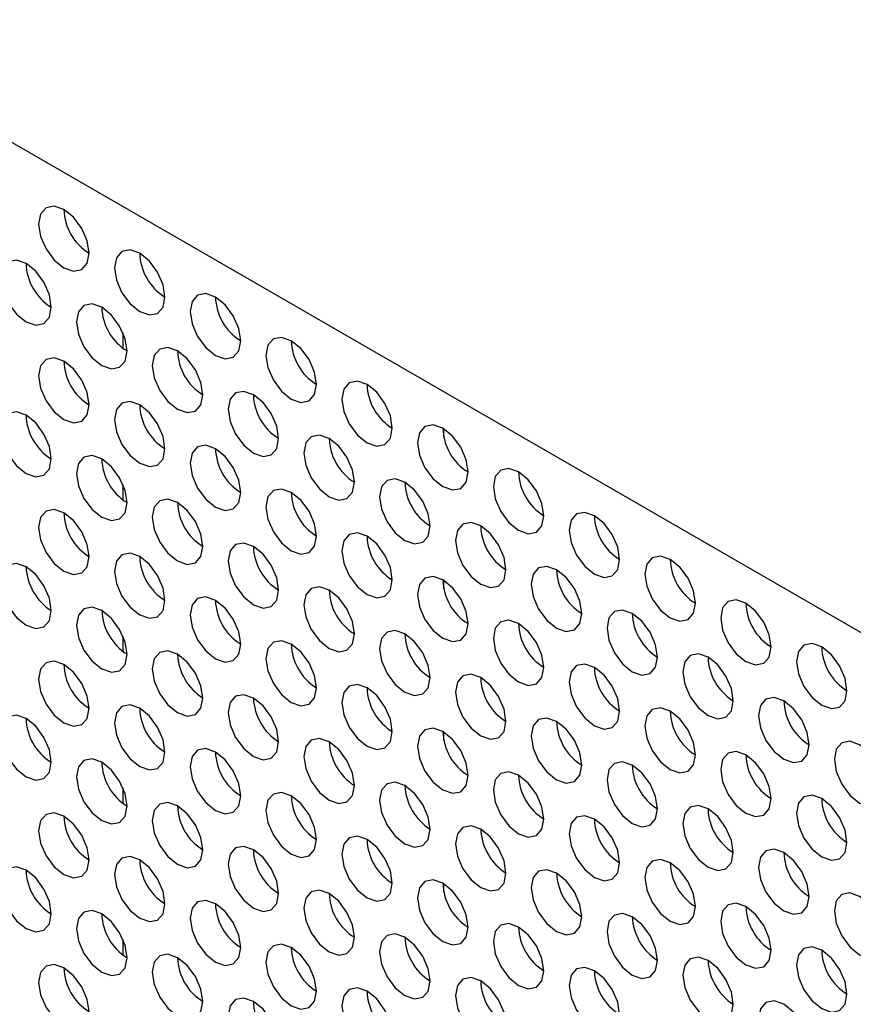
# Model space of a CAD drawing. Header units: millimetres. Extents: x 256 to 1374, y 313 to 1176.
# Tile 141 of 212: x 1072 to 1080, y 955 to 964. Entities that reach past the tile are written whole.
import ezdxf

# ---------------------------------------------------------------- set-up
doc = ezdxf.new("R2010")
doc.units = ezdxf.units.MM

msp = doc.modelspace()

# ---------------------------------------------------------------- linework, layer by layer
at = {"color": 7, "linetype": 'Continuous', "lineweight": 30}
for p, q in [((1097.0967, 948.0876), (1053.916, 973.0153)), ((1075.8458, 959.9334), (1075.8458, 960.0095)), ((1075.8458, 958.5181), (1075.8458, 958.5941)), ((1075.8458, 957.1028), (1075.8458, 957.1788)), ((1075.8458, 955.6874), (1075.8458, 955.7635))]:
    msp.add_line(p, q, dxfattribs=at)
at = {"color": 8, "linetype": 'Continuous', "lineweight": 30}
for p, q in [((1072.8523, 960.7614), (1072.8523, 960.9056)), ((1072.8523, 959.346), (1072.8523, 959.4902)), ((1072.8523, 957.9307), (1072.8523, 958.0749)), ((1072.8523, 956.5154), (1072.8523, 956.6596)), ((1072.8523, 955.1), (1072.8523, 955.2442))]:
    msp.add_line(p, q, dxfattribs=at)
at = {"color": 7, "linetype": 'Continuous', "lineweight": 30, "flags": 128}
for points in [[(1072.5365, 961.6479), (1072.5186, 961.7624), (1072.4675, 961.8802), (1072.391, 961.9834), (1072.3008, 962.0562), (1072.2106, 962.0875), (1072.1341, 962.0726), (1072.083, 962.0138), (1072.0651, 961.92), (1072.083, 961.8055), (1072.1341, 961.6877), (1072.2106, 961.5846), (1072.3008, 961.5118), (1072.391, 961.4804), (1072.4675, 961.4953), (1072.5186, 961.5541), (1072.5365, 961.6479)], [(1073.2436, 961.2397), (1073.2257, 961.3542), (1073.1746, 961.472), (1073.0981, 961.5752), (1073.0079, 961.6479), (1072.9177, 961.6793), (1072.8412, 961.6644), (1072.7901, 961.6056), (1072.7722, 961.5118), (1072.7901, 961.3973), (1072.8412, 961.2795), (1072.9177, 961.1764), (1073.0079, 961.1036), (1073.0981, 961.0722), (1073.1746, 961.0871), (1073.2257, 961.1459), (1073.2436, 961.2397)], [(1072.1829, 961.1443), (1072.165, 961.2589), (1072.1139, 961.3767), (1072.0374, 961.4798), (1071.9472, 961.5526), (1071.857, 961.5839), (1071.7806, 961.5691), (1071.7295, 961.5103), (1071.7115, 961.4165), (1071.7295, 961.302), (1071.7806, 961.1842), (1071.857, 961.081), (1071.9472, 961.0082), (1072.0374, 960.9769), (1072.1139, 960.9917), (1072.165, 961.0505), (1072.1829, 961.1443)], [(1073.9507, 960.8315), (1073.9328, 960.946), (1073.8817, 961.0638), (1073.8052, 961.167), (1073.715, 961.2397), (1073.6248, 961.2711), (1073.5483, 961.2562), (1073.4972, 961.1974), (1073.4793, 961.1036), (1073.4972, 960.9891), (1073.5483, 960.8713), (1073.6248, 960.7682), (1073.715, 960.6954), (1073.8052, 960.664), (1073.8817, 960.6789), (1073.9328, 960.7377), (1073.9507, 960.8315)], [(1072.89, 960.7361), (1072.8721, 960.8507), (1072.821, 960.9684), (1072.7445, 961.0716), (1072.6543, 961.1444), (1072.5641, 961.1757), (1072.4877, 961.1609), (1072.4366, 961.1021), (1072.4186, 961.0083), (1072.4366, 960.8938), (1072.4877, 960.776), (1072.5641, 960.6728), (1072.6543, 960.6), (1072.7445, 960.5687), (1072.821, 960.5835), (1072.8721, 960.6423), (1072.89, 960.7361)], [(1074.6578, 960.4233), (1074.6399, 960.5378), (1074.5888, 960.6556), (1074.5123, 960.7587), (1074.4221, 960.8315), (1074.3319, 960.8629), (1074.2554, 960.848), (1074.2044, 960.7892), (1074.1864, 960.6954), (1074.2044, 960.5809), (1074.2554, 960.4631), (1074.3319, 960.36), (1074.4221, 960.2872), (1074.5123, 960.2558), (1074.5888, 960.2707), (1074.6399, 960.3295), (1074.6578, 960.4233)], [(1073.5972, 960.3279), (1073.5792, 960.4424), (1073.5281, 960.5602), (1073.4517, 960.6634), (1073.3615, 960.7362), (1073.2713, 960.7675), (1073.1948, 960.7527), (1073.1437, 960.6939), (1073.1258, 960.6001), (1073.1437, 960.4855), (1073.1948, 960.3678), (1073.2713, 960.2646), (1073.3615, 960.1918), (1073.4517, 960.1605), (1073.5281, 960.1753), (1073.5792, 960.2341), (1073.5972, 960.3279)], [(1072.5365, 960.2326), (1072.5186, 960.3471), (1072.4675, 960.4649), (1072.391, 960.568), (1072.3008, 960.6408), (1072.2106, 960.6722), (1072.1341, 960.6573), (1072.083, 960.5985), (1072.0651, 960.5047), (1072.083, 960.3902), (1072.1341, 960.2724), (1072.2106, 960.1692), (1072.3008, 960.0965), (1072.391, 960.0651), (1072.4675, 960.08), (1072.5186, 960.1388), (1072.5365, 960.2326)], [(1075.3649, 960.0151), (1075.347, 960.1296), (1075.2959, 960.2474), (1075.2194, 960.3505), (1075.1292, 960.4233), (1075.039, 960.4547), (1074.9626, 960.4398), (1074.9115, 960.381), (1074.8935, 960.2872), (1074.9115, 960.1727), (1074.9626, 960.0549), (1075.039, 959.9518), (1075.1292, 959.879), (1075.2194, 959.8476), (1075.2959, 959.8625), (1075.347, 959.9213), (1075.3649, 960.0151)], [(1074.3043, 959.9197), (1074.2863, 960.0342), (1074.2352, 960.152), (1074.1588, 960.2552), (1074.0686, 960.328), (1073.9784, 960.3593), (1073.9019, 960.3445), (1073.8508, 960.2857), (1073.8329, 960.1919), (1073.8508, 960.0773), (1073.9019, 959.9595), (1073.9784, 959.8564), (1074.0686, 959.7836), (1074.1588, 959.7523), (1074.2352, 959.7671), (1074.2863, 959.8259), (1074.3043, 959.9197)], [(1073.2436, 959.8244), (1073.2257, 959.9389), (1073.1746, 960.0567), (1073.0981, 960.1598), (1073.0079, 960.2326), (1072.9177, 960.264), (1072.8412, 960.2491), (1072.7901, 960.1903), (1072.7722, 960.0965), (1072.7901, 959.982), (1072.8412, 959.8642), (1072.9177, 959.761), (1073.0079, 959.6882), (1073.0981, 959.6569), (1073.1746, 959.6718), (1073.2257, 959.7306), (1073.2436, 959.8244)], [(1072.1829, 959.729), (1072.165, 959.8435), (1072.1139, 959.9613), (1072.0374, 960.0645), (1071.9472, 960.1372), (1071.857, 960.1686), (1071.7806, 960.1537), (1071.7295, 960.0949), (1071.7115, 960.0011), (1071.7295, 959.8866), (1071.7806, 959.7688), (1071.857, 959.6657), (1071.9472, 959.5929), (1072.0374, 959.5615), (1072.1139, 959.5764), (1072.165, 959.6352), (1072.1829, 959.729)], [(1076.072, 959.6069), (1076.0541, 959.7214), (1076.003, 959.8392), (1075.9265, 959.9423), (1075.8363, 960.0151), (1075.7461, 960.0465), (1075.6697, 960.0316), (1075.6186, 959.9728), (1075.6006, 959.879), (1075.6186, 959.7645), (1075.6697, 959.6467), (1075.7461, 959.5436), (1075.8363, 959.4708), (1075.9265, 959.4394), (1076.003, 959.4543), (1076.0541, 959.5131), (1076.072, 959.6069)], [(1075.0114, 959.5115), (1074.9934, 959.626), (1074.9423, 959.7438), (1074.8659, 959.847), (1074.7757, 959.9198), (1074.6855, 959.9511), (1074.609, 959.9363), (1074.5579, 959.8775), (1074.54, 959.7837), (1074.5579, 959.6691), (1074.609, 959.5513), (1074.6855, 959.4482), (1074.7757, 959.3754), (1074.8659, 959.3441), (1074.9423, 959.3589), (1074.9934, 959.4177), (1075.0114, 959.5115)], [(1073.9507, 959.4162), (1073.9328, 959.5307), (1073.8817, 959.6485), (1073.8052, 959.7516), (1073.715, 959.8244), (1073.6248, 959.8558), (1073.5483, 959.8409), (1073.4972, 959.7821), (1073.4793, 959.6883), (1073.4972, 959.5738), (1073.5483, 959.456), (1073.6248, 959.3528), (1073.715, 959.28), (1073.8052, 959.2487), (1073.8817, 959.2636), (1073.9328, 959.3224), (1073.9507, 959.4162)], [(1072.89, 959.3208), (1072.8721, 959.4353), (1072.821, 959.5531), (1072.7445, 959.6563), (1072.6543, 959.729), (1072.5641, 959.7604), (1072.4877, 959.7455), (1072.4366, 959.6867), (1072.4186, 959.5929), (1072.4366, 959.4784), (1072.4877, 959.3606), (1072.5641, 959.2575), (1072.6543, 959.1847), (1072.7445, 959.1533), (1072.821, 959.1682), (1072.8721, 959.227), (1072.89, 959.3208)], [(1076.7791, 959.1987), (1076.7612, 959.3132), (1076.7101, 959.431), (1076.6336, 959.5341), (1076.5434, 959.6069), (1076.4532, 959.6383), (1076.3768, 959.6234), (1076.3257, 959.5646), (1076.3077, 959.4708), (1076.3257, 959.3563), (1076.3768, 959.2385), (1076.4532, 959.1354), (1076.5434, 959.0626), (1076.6336, 959.0312), (1076.7101, 959.0461), (1076.7612, 959.1049), (1076.7791, 959.1987)], [(1075.7185, 959.1033), (1075.7005, 959.2178), (1075.6494, 959.3356), (1075.573, 959.4388), (1075.4828, 959.5116), (1075.3926, 959.5429), (1075.3161, 959.5281), (1075.265, 959.4693), (1075.2471, 959.3755), (1075.265, 959.2609), (1075.3161, 959.1431), (1075.3926, 959.04), (1075.4828, 958.9672), (1075.573, 958.9359), (1075.6494, 958.9507), (1075.7005, 959.0095), (1075.7185, 959.1033)], [(1074.6578, 959.008), (1074.6399, 959.1225), (1074.5888, 959.2403), (1074.5123, 959.3434), (1074.4221, 959.4162), (1074.3319, 959.4476), (1074.2554, 959.4327), (1074.2044, 959.3739), (1074.1864, 959.2801), (1074.2044, 959.1656), (1074.2554, 959.0478), (1074.3319, 958.9446), (1074.4221, 958.8718), (1074.5123, 958.8405), (1074.5888, 958.8553), (1074.6399, 958.9142), (1074.6578, 959.008)], [(1073.5972, 958.9126), (1073.5792, 959.0271), (1073.5281, 959.1449), (1073.4517, 959.2481), (1073.3615, 959.3208), (1073.2713, 959.3522), (1073.1948, 959.3373), (1073.1437, 959.2785), (1073.1258, 959.1847), (1073.1437, 959.0702), (1073.1948, 958.9524), (1073.2713, 958.8493), (1073.3615, 958.7765), (1073.4517, 958.7451), (1073.5281, 958.76), (1073.5792, 958.8188), (1073.5972, 958.9126)], [(1072.5365, 958.8172), (1072.5186, 958.9317), (1072.4675, 959.0495), (1072.391, 959.1527), (1072.3008, 959.2255), (1072.2106, 959.2568), (1072.1341, 959.242), (1072.083, 959.1832), (1072.0651, 959.0894), (1072.083, 958.9748), (1072.1341, 958.857), (1072.2106, 958.7539), (1072.3008, 958.6811), (1072.391, 958.6498), (1072.4675, 958.6646), (1072.5186, 958.7234), (1072.5365, 958.8172)], [(1077.4862, 958.7905), (1077.4683, 958.905), (1077.4172, 959.0228), (1077.3407, 959.1259), (1077.2505, 959.1987), (1077.1603, 959.2301), (1077.0839, 959.2152), (1077.0328, 959.1564), (1077.0148, 959.0626), (1077.0328, 958.9481), (1077.0839, 958.8303), (1077.1603, 958.7272), (1077.2505, 958.6544), (1077.3407, 958.623), (1077.4172, 958.6379), (1077.4683, 958.6967), (1077.4862, 958.7905)], [(1076.4256, 958.6951), (1076.4076, 958.8096), (1076.3565, 958.9274), (1076.2801, 959.0306), (1076.1899, 959.1034), (1076.0997, 959.1347), (1076.0232, 959.1199), (1075.9721, 959.0611), (1075.9542, 958.9672), (1075.9721, 958.8527), (1076.0232, 958.7349), (1076.0997, 958.6318), (1076.1899, 958.559), (1076.2801, 958.5276), (1076.3565, 958.5425), (1076.4076, 958.6013), (1076.4256, 958.6951)], [(1075.3649, 958.5997), (1075.347, 958.7143), (1075.2959, 958.8321), (1075.2194, 958.9352), (1075.1292, 959.008), (1075.039, 959.0393), (1074.9626, 959.0245), (1074.9115, 958.9657), (1074.8935, 958.8719), (1074.9115, 958.7574), (1074.9626, 958.6396), (1075.039, 958.5364), (1075.1292, 958.4636), (1075.2194, 958.4323), (1075.2959, 958.4471), (1075.347, 958.5059), (1075.3649, 958.5997)], [(1074.3043, 958.5044), (1074.2863, 958.6189), (1074.2352, 958.7367), (1074.1588, 958.8398), (1074.0686, 958.9126), (1073.9784, 958.944), (1073.9019, 958.9291), (1073.8508, 958.8703), (1073.8329, 958.7765), (1073.8508, 958.662), (1073.9019, 958.5442), (1073.9784, 958.4411), (1074.0686, 958.3683), (1074.1588, 958.3369), (1074.2352, 958.3518), (1074.2863, 958.4106), (1074.3043, 958.5044)], [(1073.2436, 958.409), (1073.2257, 958.5235), (1073.1746, 958.6413), (1073.0981, 958.7445), (1073.0079, 958.8173), (1072.9177, 958.8486), (1072.8412, 958.8338), (1072.7901, 958.775), (1072.7722, 958.6812), (1072.7901, 958.5666), (1072.8412, 958.4488), (1072.9177, 958.3457), (1073.0079, 958.2729), (1073.0981, 958.2416), (1073.1746, 958.2564), (1073.2257, 958.3152), (1073.2436, 958.409)], [(1072.1829, 958.3137), (1072.165, 958.4282), (1072.1139, 958.546), (1072.0374, 958.6491), (1071.9472, 958.7219), (1071.857, 958.7533), (1071.7806, 958.7384), (1071.7295, 958.6796), (1071.7115, 958.5858), (1071.7295, 958.4713), (1071.7806, 958.3535), (1071.857, 958.2503), (1071.9472, 958.1776), (1072.0374, 958.1462), (1072.1139, 958.1611), (1072.165, 958.2199), (1072.1829, 958.3137)], [(1078.1933, 958.3823), (1078.1754, 958.4968), (1078.1243, 958.6146), (1078.0478, 958.7177), (1077.9576, 958.7905), (1077.8674, 958.8219), (1077.791, 958.807), (1077.7399, 958.7482), (1077.7219, 958.6544), (1077.7399, 958.5399), (1077.791, 958.4221), (1077.8674, 958.3189), (1077.9576, 958.2462), (1078.0478, 958.2148), (1078.1243, 958.2297), (1078.1754, 958.2885), (1078.1933, 958.3823)], [(1077.1327, 958.2869), (1077.1147, 958.4014), (1077.0637, 958.5192), (1076.9872, 958.6224), (1076.897, 958.6952), (1076.8068, 958.7265), (1076.7303, 958.7117), (1076.6792, 958.6528), (1076.6613, 958.559), (1076.6792, 958.4445), (1076.7303, 958.3267), (1076.8068, 958.2236), (1076.897, 958.1508), (1076.9872, 958.1194), (1077.0637, 958.1343), (1077.1147, 958.1931), (1077.1327, 958.2869)], [(1076.072, 958.1915), (1076.0541, 958.3061), (1076.003, 958.4239), (1075.9265, 958.527), (1075.8363, 958.5998), (1075.7461, 958.6311), (1075.6697, 958.6163), (1075.6186, 958.5575), (1075.6006, 958.4637), (1075.6186, 958.3492), (1075.6697, 958.2314), (1075.7461, 958.1282), (1075.8363, 958.0554), (1075.9265, 958.0241), (1076.003, 958.0389), (1076.0541, 958.0977), (1076.072, 958.1915)], [(1075.0114, 958.0962), (1074.9934, 958.2107), (1074.9423, 958.3285), (1074.8659, 958.4316), (1074.7757, 958.5044), (1074.6855, 958.5358), (1074.609, 958.5209), (1074.5579, 958.4621), (1074.54, 958.3683), (1074.5579, 958.2538), (1074.609, 958.136), (1074.6855, 958.0329), (1074.7757, 957.9601), (1074.8659, 957.9287), (1074.9423, 957.9436), (1074.9934, 958.0024), (1075.0114, 958.0962)], [(1073.9507, 958.0008), (1073.9328, 958.1153), (1073.8817, 958.2331), (1073.8052, 958.3363), (1073.715, 958.4091), (1073.6248, 958.4404), (1073.5483, 958.4256), (1073.4972, 958.3668), (1073.4793, 958.273), (1073.4972, 958.1584), (1073.5483, 958.0406), (1073.6248, 957.9375), (1073.715, 957.8647), (1073.8052, 957.8334), (1073.8817, 957.8482), (1073.9328, 957.907), (1073.9507, 958.0008)], [(1078.9005, 957.9741), (1078.8825, 958.0886), (1078.8314, 958.2064), (1078.755, 958.3095), (1078.6648, 958.3823), (1078.5746, 958.4137), (1078.4981, 958.3988), (1078.447, 958.34), (1078.4291, 958.2462), (1078.447, 958.1317), (1078.4981, 958.0139), (1078.5746, 957.9107), (1078.6648, 957.838), (1078.755, 957.8066), (1078.8314, 957.8215), (1078.8825, 957.8803), (1078.9005, 957.9741)], [(1072.89, 957.9055), (1072.8721, 958.02), (1072.821, 958.1378), (1072.7445, 958.2409), (1072.6543, 958.3137), (1072.5641, 958.3451), (1072.4877, 958.3302), (1072.4366, 958.2714), (1072.4186, 958.1776), (1072.4366, 958.0631), (1072.4877, 957.9453), (1072.5641, 957.8421), (1072.6543, 957.7693), (1072.7445, 957.738), (1072.821, 957.7528), (1072.8721, 957.8117), (1072.89, 957.9055)], [(1077.8398, 957.8787), (1077.8219, 957.9932), (1077.7708, 958.111), (1077.6943, 958.2142), (1077.6041, 958.287), (1077.5139, 958.3183), (1077.4374, 958.3035), (1077.3863, 958.2446), (1077.3684, 958.1508), (1077.3863, 958.0363), (1077.4374, 957.9185), (1077.5139, 957.8154), (1077.6041, 957.7426), (1077.6943, 957.7112), (1077.7708, 957.7261), (1077.8219, 957.7849), (1077.8398, 957.8787)], [(1076.7791, 957.7833), (1076.7612, 957.8979), (1076.7101, 958.0157), (1076.6336, 958.1188), (1076.5434, 958.1916), (1076.4532, 958.2229), (1076.3768, 958.2081), (1076.3257, 958.1493), (1076.3077, 958.0555), (1076.3257, 957.941), (1076.3768, 957.8232), (1076.4532, 957.72), (1076.5434, 957.6472), (1076.6336, 957.6159), (1076.7101, 957.6307), (1076.7612, 957.6895), (1076.7791, 957.7833)], [(1075.7185, 957.688), (1075.7005, 957.8025), (1075.6494, 957.9203), (1075.573, 958.0234), (1075.4828, 958.0962), (1075.3926, 958.1276), (1075.3161, 958.1127), (1075.265, 958.0539), (1075.2471, 957.9601), (1075.265, 957.8456), (1075.3161, 957.7278), (1075.3926, 957.6247), (1075.4828, 957.5519), (1075.573, 957.5205), (1075.6494, 957.5354), (1075.7005, 957.5942), (1075.7185, 957.688)], [(1074.6578, 957.5926), (1074.6399, 957.7071), (1074.5888, 957.8249), (1074.5123, 957.9281), (1074.4221, 958.0009), (1074.3319, 958.0322), (1074.2554, 958.0174), (1074.2044, 957.9586), (1074.1864, 957.8648), (1074.2044, 957.7502), (1074.2554, 957.6324), (1074.3319, 957.5293), (1074.4221, 957.4565), (1074.5123, 957.4252), (1074.5888, 957.44), (1074.6399, 957.4988), (1074.6578, 957.5926)], [(1073.5972, 957.4973), (1073.5792, 957.6118), (1073.5281, 957.7296), (1073.4517, 957.8327), (1073.3615, 957.9055), (1073.2713, 957.9369), (1073.1948, 957.922), (1073.1437, 957.8632), (1073.1258, 957.7694), (1073.1437, 957.6549), (1073.1948, 957.5371), (1073.2713, 957.4339), (1073.3615, 957.3611), (1073.4517, 957.3298), (1073.5281, 957.3446), (1073.5792, 957.4035), (1073.5972, 957.4973)], [(1079.6076, 957.5659), (1079.5896, 957.6804), (1079.5385, 957.7982), (1079.4621, 957.9013), (1079.3719, 957.9741), (1079.2817, 958.0055), (1079.2052, 957.9906), (1079.1541, 957.9318), (1079.1362, 957.838), (1079.1541, 957.7235), (1079.2052, 957.6057), (1079.2817, 957.5025), (1079.3719, 957.4298), (1079.4621, 957.3984), (1079.5385, 957.4133), (1079.5896, 957.4721), (1079.6076, 957.5659)], [(1072.5365, 957.4019), (1072.5186, 957.5164), (1072.4675, 957.6342), (1072.391, 957.7374), (1072.3008, 957.8101), (1072.2106, 957.8415), (1072.1341, 957.8266), (1072.083, 957.7678), (1072.0651, 957.674), (1072.083, 957.5595), (1072.1341, 957.4417), (1072.2106, 957.3386), (1072.3008, 957.2658), (1072.391, 957.2344), (1072.4675, 957.2493), (1072.5186, 957.3081), (1072.5365, 957.4019)], [(1078.5469, 957.4705), (1078.529, 957.585), (1078.4779, 957.7028), (1078.4014, 957.806), (1078.3112, 957.8788), (1078.221, 957.9101), (1078.1445, 957.8952), (1078.0934, 957.8364), (1078.0755, 957.7426), (1078.0934, 957.6281), (1078.1445, 957.5103), (1078.221, 957.4072), (1078.3112, 957.3344), (1078.4014, 957.303), (1078.4779, 957.3179), (1078.529, 957.3767), (1078.5469, 957.4705)], [(1077.4862, 957.3751), (1077.4683, 957.4897), (1077.4172, 957.6075), (1077.3407, 957.7106), (1077.2505, 957.7834), (1077.1603, 957.8147), (1077.0839, 957.7999), (1077.0328, 957.7411), (1077.0148, 957.6473), (1077.0328, 957.5328), (1077.0839, 957.415), (1077.1603, 957.3118), (1077.2505, 957.239), (1077.3407, 957.2077), (1077.4172, 957.2225), (1077.4683, 957.2813), (1077.4862, 957.3751)], [(1076.4256, 957.2798), (1076.4076, 957.3943), (1076.3565, 957.5121), (1076.2801, 957.6152), (1076.1899, 957.688), (1076.0997, 957.7194), (1076.0232, 957.7045), (1075.9721, 957.6457), (1075.9542, 957.5519), (1075.9721, 957.4374), (1076.0232, 957.3196), (1076.0997, 957.2165), (1076.1899, 957.1437), (1076.2801, 957.1123), (1076.3565, 957.1272), (1076.4076, 957.186), (1076.4256, 957.2798)], [(1075.3649, 957.1844), (1075.347, 957.2989), (1075.2959, 957.4167), (1075.2194, 957.5199), (1075.1292, 957.5927), (1075.039, 957.624), (1074.9626, 957.6092), (1074.9115, 957.5504), (1074.8935, 957.4565), (1074.9115, 957.342), (1074.9626, 957.2242), (1075.039, 957.1211), (1075.1292, 957.0483), (1075.2194, 957.0169), (1075.2959, 957.0318), (1075.347, 957.0906), (1075.3649, 957.1844)], [(1074.3043, 957.089), (1074.2863, 957.2036), (1074.2352, 957.3214), (1074.1588, 957.4245), (1074.0686, 957.4973), (1073.9784, 957.5287), (1073.9019, 957.5138), (1073.8508, 957.455), (1073.8329, 957.3612), (1073.8508, 957.2467), (1073.9019, 957.1289), (1073.9784, 957.0257), (1074.0686, 956.9529), (1074.1588, 956.9216), (1074.2352, 956.9364), (1074.2863, 956.9952), (1074.3043, 957.089)], [(1079.254, 957.0623), (1079.2361, 957.1768), (1079.185, 957.2946), (1079.1085, 957.3978), (1079.0183, 957.4705), (1078.9281, 957.5019), (1078.8516, 957.487), (1078.8005, 957.4282), (1078.7826, 957.3344), (1078.8005, 957.2199), (1078.8516, 957.1021), (1078.9281, 956.999), (1079.0183, 956.9262), (1079.1085, 956.8948), (1079.185, 956.9097), (1079.2361, 956.9685), (1079.254, 957.0623)], [(1073.2436, 956.9937), (1073.2257, 957.1082), (1073.1746, 957.226), (1073.0981, 957.3291), (1073.0079, 957.4019), (1072.9177, 957.4333), (1072.8412, 957.4184), (1072.7901, 957.3596), (1072.7722, 957.2658), (1072.7901, 957.1513), (1072.8412, 957.0335), (1072.9177, 956.9304), (1073.0079, 956.8576), (1073.0981, 956.8262), (1073.1746, 956.8411), (1073.2257, 956.8999), (1073.2436, 956.9937)], [(1078.1933, 956.9669), (1078.1754, 957.0815), (1078.1243, 957.1992), (1078.0478, 957.3024), (1077.9576, 957.3752), (1077.8674, 957.4065), (1077.791, 957.3917), (1077.7399, 957.3329), (1077.7219, 957.2391), (1077.7399, 957.1246), (1077.791, 957.0068), (1077.8674, 956.9036), (1077.9576, 956.8308), (1078.0478, 956.7995), (1078.1243, 956.8143), (1078.1754, 956.8731), (1078.1933, 956.9669)], [(1072.1829, 956.8983), (1072.165, 957.0128), (1072.1139, 957.1306), (1072.0374, 957.2338), (1071.9472, 957.3066), (1071.857, 957.3379), (1071.7806, 957.3231), (1071.7295, 957.2643), (1071.7115, 957.1705), (1071.7295, 957.0559), (1071.7806, 956.9381), (1071.857, 956.835), (1071.9472, 956.7622), (1072.0374, 956.7309), (1072.1139, 956.7457), (1072.165, 956.8045), (1072.1829, 956.8983)], [(1077.1327, 956.8716), (1077.1147, 956.9861), (1077.0637, 957.1039), (1076.9872, 957.207), (1076.897, 957.2798), (1076.8068, 957.3112), (1076.7303, 957.2963), (1076.6792, 957.2375), (1076.6613, 957.1437), (1076.6792, 957.0292), (1076.7303, 956.9114), (1076.8068, 956.8082), (1076.897, 956.7355), (1076.9872, 956.7041), (1077.0637, 956.719), (1077.1147, 956.7778), (1077.1327, 956.8716)], [(1076.072, 956.7762), (1076.0541, 956.8907), (1076.003, 957.0085), (1075.9265, 957.1117), (1075.8363, 957.1845), (1075.7461, 957.2158), (1075.6697, 957.201), (1075.6186, 957.1421), (1075.6006, 957.0483), (1075.6186, 956.9338), (1075.6697, 956.816), (1075.7461, 956.7129), (1075.8363, 956.6401), (1075.9265, 956.6087), (1076.003, 956.6236), (1076.0541, 956.6824), (1076.072, 956.7762)], [(1075.0114, 956.6808), (1074.9934, 956.7954), (1074.9423, 956.9132), (1074.8659, 957.0163), (1074.7757, 957.0891), (1074.6855, 957.1204), (1074.609, 957.1056), (1074.5579, 957.0468), (1074.54, 956.953), (1074.5579, 956.8385), (1074.609, 956.7207), (1074.6855, 956.6175), (1074.7757, 956.5447), (1074.8659, 956.5134), (1074.9423, 956.5282), (1074.9934, 956.587), (1075.0114, 956.6808)], [(1073.9507, 956.5855), (1073.9328, 956.7), (1073.8817, 956.8178), (1073.8052, 956.9209), (1073.715, 956.9937), (1073.6248, 957.0251), (1073.5483, 957.0102), (1073.4972, 956.9514), (1073.4793, 956.8576), (1073.4972, 956.7431), (1073.5483, 956.6253), (1073.6248, 956.5222), (1073.715, 956.4494), (1073.8052, 956.418), (1073.8817, 956.4329), (1073.9328, 956.4917), (1073.9507, 956.5855)], [(1079.9611, 956.6541), (1079.9432, 956.7686), (1079.8921, 956.8864), (1079.8156, 956.9895), (1079.7254, 957.0623), (1079.6352, 957.0937), (1079.5587, 957.0788), (1079.5077, 957.02), (1079.4897, 956.9262), (1079.5077, 956.8117), (1079.5587, 956.6939), (1079.6352, 956.5908), (1079.7254, 956.518), (1079.8156, 956.4866), (1079.8921, 956.5015), (1079.9432, 956.5603), (1079.9611, 956.6541)], [(1072.89, 956.4901), (1072.8721, 956.6046), (1072.821, 956.7224), (1072.7445, 956.8256), (1072.6543, 956.8984), (1072.5641, 956.9297), (1072.4877, 956.9149), (1072.4366, 956.8561), (1072.4186, 956.7623), (1072.4366, 956.6477), (1072.4877, 956.5299), (1072.5641, 956.4268), (1072.6543, 956.354), (1072.7445, 956.3227), (1072.821, 956.3375), (1072.8721, 956.3963), (1072.89, 956.4901)], [(1078.9005, 956.5587), (1078.8825, 956.6732), (1078.8314, 956.791), (1078.755, 956.8942), (1078.6648, 956.967), (1078.5746, 956.9983), (1078.4981, 956.9835), (1078.447, 956.9247), (1078.4291, 956.8309), (1078.447, 956.7163), (1078.4981, 956.5986), (1078.5746, 956.4954), (1078.6648, 956.4226), (1078.755, 956.3913), (1078.8314, 956.4061), (1078.8825, 956.4649), (1078.9005, 956.5587)], [(1077.8398, 956.4634), (1077.8219, 956.5779), (1077.7708, 956.6957), (1077.6943, 956.7988), (1077.6041, 956.8716), (1077.5139, 956.903), (1077.4374, 956.8881), (1077.3863, 956.8293), (1077.3684, 956.7355), (1077.3863, 956.621), (1077.4374, 956.5032), (1077.5139, 956.4), (1077.6041, 956.3273), (1077.6943, 956.2959), (1077.7708, 956.3108), (1077.8219, 956.3696), (1077.8398, 956.4634)], [(1076.7791, 956.368), (1076.7612, 956.4825), (1076.7101, 956.6003), (1076.6336, 956.7035), (1076.5434, 956.7763), (1076.4532, 956.8076), (1076.3768, 956.7927), (1076.3257, 956.7339), (1076.3077, 956.6401), (1076.3257, 956.5256), (1076.3768, 956.4078), (1076.4532, 956.3047), (1076.5434, 956.2319), (1076.6336, 956.2005), (1076.7101, 956.2154), (1076.7612, 956.2742), (1076.7791, 956.368)], [(1075.7185, 956.2726), (1075.7005, 956.3872), (1075.6494, 956.505), (1075.573, 956.6081), (1075.4828, 956.6809), (1075.3926, 956.7122), (1075.3161, 956.6974), (1075.265, 956.6386), (1075.2471, 956.5448), (1075.265, 956.4303), (1075.3161, 956.3125), (1075.3926, 956.2093), (1075.4828, 956.1365), (1075.573, 956.1052), (1075.6494, 956.12), (1075.7005, 956.1788), (1075.7185, 956.2726)], [(1074.6578, 956.1773), (1074.6399, 956.2918), (1074.5888, 956.4096), (1074.5123, 956.5127), (1074.4221, 956.5855), (1074.3319, 956.6169), (1074.2554, 956.602), (1074.2044, 956.5432), (1074.1864, 956.4494), (1074.2044, 956.3349), (1074.2554, 956.2171), (1074.3319, 956.114), (1074.4221, 956.0412), (1074.5123, 956.0098), (1074.5888, 956.0247), (1074.6399, 956.0835), (1074.6578, 956.1773)], [(1079.6076, 956.1505), (1079.5896, 956.265), (1079.5385, 956.3828), (1079.4621, 956.486), (1079.3719, 956.5588), (1079.2817, 956.5901), (1079.2052, 956.5753), (1079.1541, 956.5165), (1079.1362, 956.4227), (1079.1541, 956.3081), (1079.2052, 956.1903), (1079.2817, 956.0872), (1079.3719, 956.0144), (1079.4621, 955.9831), (1079.5385, 955.9979), (1079.5896, 956.0567), (1079.6076, 956.1505)], [(1073.5972, 956.0819), (1073.5792, 956.1964), (1073.5281, 956.3142), (1073.4517, 956.4174), (1073.3615, 956.4902), (1073.2713, 956.5215), (1073.1948, 956.5067), (1073.1437, 956.4479), (1073.1258, 956.3541), (1073.1437, 956.2395), (1073.1948, 956.1217), (1073.2713, 956.0186), (1073.3615, 955.9458), (1073.4517, 955.9145), (1073.5281, 955.9293), (1073.5792, 955.9881), (1073.5972, 956.0819)], [(1078.5469, 956.0552), (1078.529, 956.1697), (1078.4779, 956.2875), (1078.4014, 956.3906), (1078.3112, 956.4634), (1078.221, 956.4948), (1078.1445, 956.4799), (1078.0934, 956.4211), (1078.0755, 956.3273), (1078.0934, 956.2128), (1078.1445, 956.095), (1078.221, 955.9918), (1078.3112, 955.9191), (1078.4014, 955.8877), (1078.4779, 955.9026), (1078.529, 955.9614), (1078.5469, 956.0552)], [(1072.5365, 955.9866), (1072.5186, 956.1011), (1072.4675, 956.2189), (1072.391, 956.322), (1072.3008, 956.3948), (1072.2106, 956.4262), (1072.1341, 956.4113), (1072.083, 956.3525), (1072.0651, 956.2587), (1072.083, 956.1442), (1072.1341, 956.0264), (1072.2106, 955.9232), (1072.3008, 955.8504), (1072.391, 955.8191), (1072.4675, 955.8339), (1072.5186, 955.8928), (1072.5365, 955.9866)], [(1077.4862, 955.9598), (1077.4683, 956.0743), (1077.4172, 956.1921), (1077.3407, 956.2953), (1077.2505, 956.368), (1077.1603, 956.3994), (1077.0839, 956.3845), (1077.0328, 956.3257), (1077.0148, 956.2319), (1077.0328, 956.1174), (1077.0839, 955.9996), (1077.1603, 955.8965), (1077.2505, 955.8237), (1077.3407, 955.7923), (1077.4172, 955.8072), (1077.4683, 955.866), (1077.4862, 955.9598)], [(1076.4256, 955.8644), (1076.4076, 955.979), (1076.3565, 956.0968), (1076.2801, 956.1999), (1076.1899, 956.2727), (1076.0997, 956.304), (1076.0232, 956.2892), (1075.9721, 956.2304), (1075.9542, 956.1366), (1075.9721, 956.0221), (1076.0232, 955.9043), (1076.0997, 955.8011), (1076.1899, 955.7283), (1076.2801, 955.697), (1076.3565, 955.7118), (1076.4076, 955.7706), (1076.4256, 955.8644)], [(1075.3649, 955.7691), (1075.347, 955.8836), (1075.2959, 956.0014), (1075.2194, 956.1045), (1075.1292, 956.1773), (1075.039, 956.2087), (1074.9626, 956.1938), (1074.9115, 956.135), (1074.8935, 956.0412), (1074.9115, 955.9267), (1074.9626, 955.8089), (1075.039, 955.7058), (1075.1292, 955.633), (1075.2194, 955.6016), (1075.2959, 955.6165), (1075.347, 955.6753), (1075.3649, 955.7691)], [(1074.3043, 955.6737), (1074.2863, 955.7882), (1074.2352, 955.906), (1074.1588, 956.0092), (1074.0686, 956.082), (1073.9784, 956.1133), (1073.9019, 956.0985), (1073.8508, 956.0397), (1073.8329, 955.9458), (1073.8508, 955.8313), (1073.9019, 955.7135), (1073.9784, 955.6104), (1074.0686, 955.5376), (1074.1588, 955.5062), (1074.2352, 955.5211), (1074.2863, 955.5799), (1074.3043, 955.6737)], [(1079.254, 955.647), (1079.2361, 955.7615), (1079.185, 955.8793), (1079.1085, 955.9824), (1079.0183, 956.0552), (1078.9281, 956.0866), (1078.8516, 956.0717), (1078.8005, 956.0129), (1078.7826, 955.9191), (1078.8005, 955.8046), (1078.8516, 955.6868), (1078.9281, 955.5836), (1079.0183, 955.5108), (1079.1085, 955.4795), (1079.185, 955.4944), (1079.2361, 955.5532), (1079.254, 955.647)], [(1073.2436, 955.5783), (1073.2257, 955.6929), (1073.1746, 955.8107), (1073.0981, 955.9138), (1073.0079, 955.9866), (1072.9177, 956.018), (1072.8412, 956.0031), (1072.7901, 955.9443), (1072.7722, 955.8505), (1072.7901, 955.736), (1072.8412, 955.6182), (1072.9177, 955.515), (1073.0079, 955.4422), (1073.0981, 955.4109), (1073.1746, 955.4257), (1073.2257, 955.4845), (1073.2436, 955.5783)], [(1072.1829, 955.483), (1072.165, 955.5975), (1072.1139, 955.7153), (1072.0374, 955.8184), (1071.9472, 955.8912), (1071.857, 955.9226), (1071.7806, 955.9077), (1071.7295, 955.8489), (1071.7115, 955.7551), (1071.7295, 955.6406), (1071.7806, 955.5228), (1071.857, 955.4197), (1071.9472, 955.3469), (1072.0374, 955.3155), (1072.1139, 955.3304), (1072.165, 955.3892), (1072.1829, 955.483)], [(1078.1933, 955.5516), (1078.1754, 955.6661), (1078.1243, 955.7839), (1078.0478, 955.8871), (1077.9576, 955.9598), (1077.8674, 955.9912), (1077.791, 955.9763), (1077.7399, 955.9175), (1077.7219, 955.8237), (1077.7399, 955.7092), (1077.791, 955.5914), (1077.8674, 955.4883), (1077.9576, 955.4155), (1078.0478, 955.3841), (1078.1243, 955.399), (1078.1754, 955.4578), (1078.1933, 955.5516)], [(1077.1327, 955.4562), (1077.1147, 955.5708), (1077.0637, 955.6886), (1076.9872, 955.7917), (1076.897, 955.8645), (1076.8068, 955.8958), (1076.7303, 955.881), (1076.6792, 955.8222), (1076.6613, 955.7284), (1076.6792, 955.6139), (1076.7303, 955.4961), (1076.8068, 955.3929), (1076.897, 955.3201), (1076.9872, 955.2888), (1077.0637, 955.3036), (1077.1147, 955.3624), (1077.1327, 955.4562)], [(1076.072, 955.3609), (1076.0541, 955.4754), (1076.003, 955.5932), (1075.9265, 955.6963), (1075.8363, 955.7691), (1075.7461, 955.8005), (1075.6697, 955.7856), (1075.6186, 955.7268), (1075.6006, 955.633), (1075.6186, 955.5185), (1075.6697, 955.4007), (1075.7461, 955.2975), (1075.8363, 955.2248), (1075.9265, 955.1934), (1076.003, 955.2083), (1076.0541, 955.2671), (1076.072, 955.3609)], [(1075.0114, 955.2655), (1074.9934, 955.38), (1074.9423, 955.4978), (1074.8659, 955.601), (1074.7757, 955.6738), (1074.6855, 955.7051), (1074.609, 955.6903), (1074.5579, 955.6314), (1074.54, 955.5376), (1074.5579, 955.4231), (1074.609, 955.3053), (1074.6855, 955.2022), (1074.7757, 955.1294), (1074.8659, 955.098), (1074.9423, 955.1129), (1074.9934, 955.1717), (1075.0114, 955.2655)], [(1079.9611, 955.2388), (1079.9432, 955.3533), (1079.8921, 955.4711), (1079.8156, 955.5742), (1079.7254, 955.647), (1079.6352, 955.6784), (1079.5587, 955.6635), (1079.5077, 955.6047), (1079.4897, 955.5109), (1079.5077, 955.3964), (1079.5587, 955.2786), (1079.6352, 955.1754), (1079.7254, 955.1026), (1079.8156, 955.0713), (1079.8921, 955.0861), (1079.9432, 955.145), (1079.9611, 955.2388)], [(1073.9507, 955.1701), (1073.9328, 955.2847), (1073.8817, 955.4025), (1073.8052, 955.5056), (1073.715, 955.5784), (1073.6248, 955.6097), (1073.5483, 955.5949), (1073.4972, 955.5361), (1073.4793, 955.4423), (1073.4972, 955.3278), (1073.5483, 955.21), (1073.6248, 955.1068), (1073.715, 955.034), (1073.8052, 955.0027), (1073.8817, 955.0175), (1073.9328, 955.0763), (1073.9507, 955.1701)], [(1078.9005, 955.1434), (1078.8825, 955.2579), (1078.8314, 955.3757), (1078.755, 955.4789), (1078.6648, 955.5516), (1078.5746, 955.583), (1078.4981, 955.5681), (1078.447, 955.5093), (1078.4291, 955.4155), (1078.447, 955.301), (1078.4981, 955.1832), (1078.5746, 955.0801), (1078.6648, 955.0073), (1078.755, 954.9759), (1078.8314, 954.9908), (1078.8825, 955.0496), (1078.9005, 955.1434)], [(1072.89, 955.0748), (1072.8721, 955.1893), (1072.821, 955.3071), (1072.7445, 955.4102), (1072.6543, 955.483), (1072.5641, 955.5144), (1072.4877, 955.4995), (1072.4366, 955.4407), (1072.4186, 955.3469), (1072.4366, 955.2324), (1072.4877, 955.1146), (1072.5641, 955.0115), (1072.6543, 954.9387), (1072.7445, 954.9073), (1072.821, 954.9222), (1072.8721, 954.981), (1072.89, 955.0748)], [(1077.8398, 955.048), (1077.8219, 955.1625), (1077.7708, 955.2803), (1077.6943, 955.3835), (1077.6041, 955.4563), (1077.5139, 955.4876), (1077.4374, 955.4728), (1077.3863, 955.414), (1077.3684, 955.3202), (1077.3863, 955.2056), (1077.4374, 955.0879), (1077.5139, 954.9847), (1077.6041, 954.9119), (1077.6943, 954.8806), (1077.7708, 954.8954), (1077.8219, 954.9542), (1077.8398, 955.048)], [(1076.7791, 954.9527), (1076.7612, 955.0672), (1076.7101, 955.185), (1076.6336, 955.2881), (1076.5434, 955.3609), (1076.4532, 955.3923), (1076.3768, 955.3774), (1076.3257, 955.3186), (1076.3077, 955.2248), (1076.3257, 955.1103), (1076.3768, 954.9925), (1076.4532, 954.8893), (1076.5434, 954.8166), (1076.6336, 954.7852), (1076.7101, 954.8001), (1076.7612, 954.8589), (1076.7791, 954.9527)], [(1075.7185, 954.8573), (1075.7005, 954.9718), (1075.6494, 955.0896), (1075.573, 955.1928), (1075.4828, 955.2656), (1075.3926, 955.2969), (1075.3161, 955.282), (1075.265, 955.2232), (1075.2471, 955.1294), (1075.265, 955.0149), (1075.3161, 954.8971), (1075.3926, 954.794), (1075.4828, 954.7212), (1075.573, 954.6898), (1075.6494, 954.7047), (1075.7005, 954.7635), (1075.7185, 954.8573)], [(1074.6578, 954.7619), (1074.6399, 954.8765), (1074.5888, 954.9943), (1074.5123, 955.0974), (1074.4221, 955.1702), (1074.3319, 955.2015), (1074.2554, 955.1867), (1074.2044, 955.1279), (1074.1864, 955.0341), (1074.2044, 954.9196), (1074.2554, 954.8018), (1074.3319, 954.6986), (1074.4221, 954.6258), (1074.5123, 954.5945), (1074.5888, 954.6093), (1074.6399, 954.6681), (1074.6578, 954.7619)], [(1079.6076, 954.7352), (1079.5896, 954.8497), (1079.5385, 954.9675), (1079.4621, 955.0706), (1079.3719, 955.1434), (1079.2817, 955.1748), (1079.2052, 955.1599), (1079.1541, 955.1011), (1079.1362, 955.0073), (1079.1541, 954.8928), (1079.2052, 954.775), (1079.2817, 954.6719), (1079.3719, 954.5991), (1079.4621, 954.5677), (1079.5385, 954.5826), (1079.5896, 954.6414), (1079.6076, 954.7352)], [(1073.5972, 954.6666), (1073.5792, 954.7811), (1073.5281, 954.8989), (1073.4517, 955.002), (1073.3615, 955.0748), (1073.2713, 955.1062), (1073.1948, 955.0913), (1073.1437, 955.0325), (1073.1258, 954.9387), (1073.1437, 954.8242), (1073.1948, 954.7064), (1073.2713, 954.6033), (1073.3615, 954.5305), (1073.4517, 954.4991), (1073.5281, 954.514), (1073.5792, 954.5728), (1073.5972, 954.6666)], [(1078.5469, 954.6398), (1078.529, 954.7543), (1078.4779, 954.8721), (1078.4014, 954.9753), (1078.3112, 955.0481), (1078.221, 955.0794), (1078.1445, 955.0646), (1078.0934, 955.0058), (1078.0755, 954.912), (1078.0934, 954.7974), (1078.1445, 954.6796), (1078.221, 954.5765), (1078.3112, 954.5037), (1078.4014, 954.4724), (1078.4779, 954.4872), (1078.529, 954.546), (1078.5469, 954.6398)], [(1072.5365, 954.5712), (1072.5186, 954.6857), (1072.4675, 954.8035), (1072.391, 954.9067), (1072.3008, 954.9795), (1072.2106, 955.0108), (1072.1341, 954.996), (1072.083, 954.9372), (1072.0651, 954.8434), (1072.083, 954.7288), (1072.1341, 954.611), (1072.2106, 954.5079), (1072.3008, 954.4351), (1072.391, 954.4038), (1072.4675, 954.4186), (1072.5186, 954.4774), (1072.5365, 954.5712)], [(1077.4862, 954.5445), (1077.4683, 954.659), (1077.4172, 954.7768), (1077.3407, 954.8799), (1077.2505, 954.9527), (1077.1603, 954.9841), (1077.0839, 954.9692), (1077.0328, 954.9104), (1077.0148, 954.8166), (1077.0328, 954.7021), (1077.0839, 954.5843), (1077.1603, 954.4811), (1077.2505, 954.4084), (1077.3407, 954.377), (1077.4172, 954.3919), (1077.4683, 954.4507), (1077.4862, 954.5445)], [(1076.4256, 954.4491), (1076.4076, 954.5636), (1076.3565, 954.6814), (1076.2801, 954.7846), (1076.1899, 954.8573), (1076.0997, 954.8887), (1076.0232, 954.8738), (1075.9721, 954.815), (1075.9542, 954.7212), (1075.9721, 954.6067), (1076.0232, 954.4889), (1076.0997, 954.3858), (1076.1899, 954.313), (1076.2801, 954.2816), (1076.3565, 954.2965), (1076.4076, 954.3553), (1076.4256, 954.4491)], [(1075.3649, 954.3537), (1075.347, 954.4683), (1075.2959, 954.5861), (1075.2194, 954.6892), (1075.1292, 954.762), (1075.039, 954.7933), (1074.9626, 954.7785), (1074.9115, 954.7197), (1074.8935, 954.6259), (1074.9115, 954.5114), (1074.9626, 954.3936), (1075.039, 954.2904), (1075.1292, 954.2176), (1075.2194, 954.1863), (1075.2959, 954.2011), (1075.347, 954.2599), (1075.3649, 954.3537)], [(1074.3043, 954.2584), (1074.2863, 954.3729), (1074.2352, 954.4907), (1074.1588, 954.5938), (1074.0686, 954.6666), (1073.9784, 954.698), (1073.9019, 954.6831), (1073.8508, 954.6243), (1073.8329, 954.5305), (1073.8508, 954.416), (1073.9019, 954.2982), (1073.9784, 954.1951), (1074.0686, 954.1223), (1074.1588, 954.0909), (1074.2352, 954.1058), (1074.2863, 954.1646), (1074.3043, 954.2584)], [(1079.254, 954.2316), (1079.2361, 954.3461), (1079.185, 954.4639), (1079.1085, 954.5671), (1079.0183, 954.6399), (1078.9281, 954.6712), (1078.8516, 954.6564), (1078.8005, 954.5976), (1078.7826, 954.5038), (1078.8005, 954.3892), (1078.8516, 954.2714), (1078.9281, 954.1683), (1079.0183, 954.0955), (1079.1085, 954.0642), (1079.185, 954.079), (1079.2361, 954.1378), (1079.254, 954.2316)]]:
    msp.add_lwpolyline(points, dxfattribs=at)
at = {"color": 7, "linetype": 'Continuous', "lineweight": 30}
for centre, radius, start, end in [((1072.7963, 962.07), 0.4957, 181.60148, 238.39285), ((1073.5034, 961.6618), 0.4957, 181.60143, 238.39389), ((1072.4427, 961.5664), 0.4957, 181.60143, 238.39389), ((1074.2105, 961.2536), 0.4957, 181.6027, 238.39262), ((1073.1498, 961.1582), 0.4957, 181.60099, 238.39334), ((1074.9176, 960.8454), 0.4957, 181.60099, 238.39334), ((1073.8569, 960.75), 0.4957, 181.60148, 238.39285), ((1072.7963, 960.6547), 0.4957, 181.60173, 238.39235), ((1075.6247, 960.4372), 0.4957, 181.60148, 238.39285), ((1074.564, 960.3418), 0.4957, 181.60143, 238.39389), ((1073.5034, 960.2465), 0.4957, 181.60168, 238.39339), ((1072.4427, 960.1511), 0.4957, 181.60143, 238.39389), ((1076.3318, 960.029), 0.4957, 181.6027, 238.39262), ((1075.2712, 959.9336), 0.4957, 181.6027, 238.39262), ((1074.2105, 959.8383), 0.4957, 181.60295, 238.39212), ((1073.1498, 959.7429), 0.4957, 181.60099, 238.39334), ((1077.0389, 959.6208), 0.4957, 181.60099, 238.39334), ((1075.9782, 959.5254), 0.4957, 181.60099, 238.39334), ((1074.9176, 959.4301), 0.4957, 181.60125, 238.39284), ((1073.8569, 959.3347), 0.4957, 181.60148, 238.39285), ((1072.7963, 959.2393), 0.4957, 181.60166, 238.39292), ((1077.746, 959.2126), 0.4957, 181.60148, 238.39285), ((1076.6854, 959.1172), 0.4957, 181.60148, 238.39285), ((1075.6247, 959.0219), 0.4957, 181.60173, 238.39235), ((1074.564, 958.9265), 0.4957, 181.60143, 238.39389), ((1073.5034, 958.8311), 0.4957, 181.60161, 238.39395), ((1078.4531, 958.8044), 0.4957, 181.60143, 238.39389), ((1072.459, 958.7452), 0.5124, 182.65691, 237.39243), ((1077.3925, 958.709), 0.4957, 181.60143, 238.39389), ((1076.3318, 958.6137), 0.4957, 181.60295, 238.39212), ((1075.2712, 958.5183), 0.4957, 181.6027, 238.39262), ((1074.2105, 958.4229), 0.4957, 181.60288, 238.39268), ((1079.1602, 958.3962), 0.4957, 181.60099, 238.39334), ((1073.1661, 958.337), 0.5123, 182.65588, 237.39247), ((1078.0996, 958.3008), 0.4957, 181.60099, 238.39334), ((1077.0389, 958.2054), 0.4957, 181.60125, 238.39284), ((1075.9782, 958.1101), 0.4957, 181.60099, 238.39334), ((1074.9176, 958.0147), 0.4957, 181.60118, 238.3934), ((1079.8673, 957.988), 0.4957, 181.60148, 238.39285), ((1073.8733, 957.9288), 0.5123, 182.65118, 237.39174), ((1078.8067, 957.8926), 0.4957, 181.60148, 238.39285), ((1072.7963, 957.824), 0.4957, 181.60166, 238.39292), ((1077.746, 957.7972), 0.4957, 181.60173, 238.39235), ((1076.6854, 957.7019), 0.4957, 181.60148, 238.39285), ((1075.6247, 957.6065), 0.4957, 181.60166, 238.39292), ((1074.5804, 957.5206), 0.5123, 182.65111, 237.39279), ((1079.5138, 957.4844), 0.4957, 181.60143, 238.39389), ((1073.5034, 957.4158), 0.4957, 181.60161, 238.39395), ((1078.4531, 957.389), 0.4957, 181.60168, 238.39339), ((1072.4427, 957.3204), 0.4957, 181.60212, 238.39295), ((1077.3925, 957.2937), 0.4957, 181.60143, 238.39389), ((1076.3318, 957.1983), 0.4957, 181.60288, 238.39268), ((1075.2875, 957.1124), 0.5124, 182.6581, 237.39123), ((1074.2105, 957.0076), 0.4957, 181.60288, 238.39268), ((1079.1602, 956.9808), 0.4957, 181.60125, 238.39284), ((1073.1498, 956.9122), 0.4957, 181.60169, 238.3924), ((1078.0996, 956.8855), 0.4957, 181.60099, 238.39334), ((1077.0389, 956.7901), 0.4957, 181.60118, 238.3934), ((1075.9946, 956.7042), 0.5124, 182.65652, 237.39183), ((1074.9176, 956.5994), 0.4957, 181.60118, 238.3934), ((1079.8673, 956.5726), 0.4957, 181.60173, 238.39235), ((1073.8569, 956.504), 0.4957, 181.60217, 238.39192), ((1078.8067, 956.4773), 0.4957, 181.60148, 238.39285), ((1072.7963, 956.4087), 0.4957, 181.60217, 238.39192), ((1077.746, 956.3819), 0.4957, 181.60166, 238.39292), ((1076.7017, 956.296), 0.5124, 182.65697, 237.39138), ((1075.6247, 956.1912), 0.4957, 181.60166, 238.39292), ((1074.564, 956.0958), 0.4957, 181.60212, 238.39295), ((1079.5138, 956.0691), 0.4957, 181.60143, 238.39389), ((1073.5034, 956.0005), 0.4957, 181.60212, 238.39295), ((1078.4531, 955.9737), 0.4957, 181.60161, 238.39395), ((1072.4427, 955.9051), 0.4957, 181.60212, 238.39295), ((1077.4088, 955.8878), 0.5124, 182.65691, 237.39243), ((1076.3318, 955.783), 0.4957, 181.60288, 238.39268), ((1075.2712, 955.6876), 0.4957, 181.60339, 238.39168), ((1074.2105, 955.5923), 0.4957, 181.60339, 238.39168), ((1079.1602, 955.5655), 0.4957, 181.60118, 238.3934), ((1073.1498, 955.4969), 0.4957, 181.60169, 238.3924), ((1078.1159, 955.4796), 0.5123, 182.65588, 237.39247), ((1077.0389, 955.3748), 0.4957, 181.60118, 238.3934), ((1075.9783, 955.2794), 0.4957, 181.60169, 238.3924), ((1074.9176, 955.184), 0.4957, 181.60169, 238.3924), ((1073.8569, 955.0887), 0.4957, 181.60217, 238.39192), ((1079.8673, 955.1573), 0.4957, 181.60166, 238.39292), ((1078.823, 955.0714), 0.5124, 182.65697, 237.39138), ((1072.7963, 954.9933), 0.4957, 181.60217, 238.39192), ((1077.746, 954.9666), 0.4957, 181.60166, 238.39292), ((1076.6854, 954.8712), 0.4957, 181.60217, 238.39192), ((1075.6247, 954.7758), 0.4957, 181.60217, 238.39192), ((1074.564, 954.6805), 0.4957, 181.60212, 238.39295)]:
    msp.add_arc(centre, radius, start, end, dxfattribs=at)

doc.saveas('drawing.dxf')
